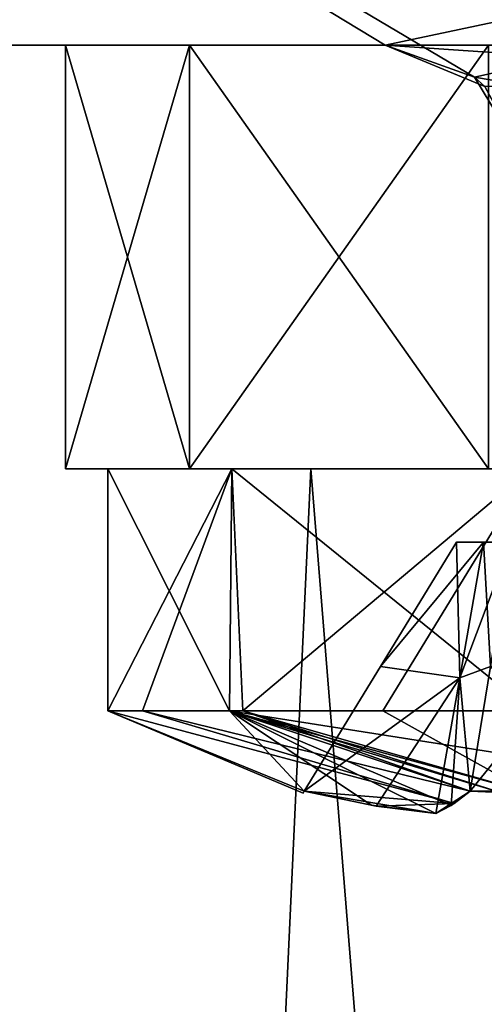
# Model space of a CAD drawing. Header units: millimetres. Extents: x -25 to 25, y -260 to 12.
# Tile 69 of 96: x -13.34 to -10.05, y -16 to -9.02. Entities that reach past the tile are written whole.
import ezdxf

# ---------------------------------------------------------------- set-up
doc = ezdxf.new("R2010")
doc.units = ezdxf.units.MM
doc.header["$LTSCALE"] = 65.185185
for name, color, linetype in [('1', 7, 'CONTINUOUS'), ('1055', 7, 'CONTINUOUS'), ('1057', 7, 'CONTINUOUS'), ('1059', 7, 'CONTINUOUS'), ('1084', 7, 'CONTINUOUS'), ('3', 7, 'CONTINUOUS'), ('38', 7, 'CONTINUOUS'), ('43', 7, 'CONTINUOUS'), ('47', 7, 'CONTINUOUS'), ('70', 7, 'CONTINUOUS'), ('709', 7, 'CONTINUOUS'), ('71', 7, 'CONTINUOUS'), ('713', 7, 'CONTINUOUS'), ('715', 7, 'CONTINUOUS'), ('717', 7, 'CONTINUOUS'), ('910', 7, 'CONTINUOUS'), ('911', 7, 'CONTINUOUS'), ('912', 7, 'CONTINUOUS'), ('913', 7, 'CONTINUOUS'), ('914', 7, 'CONTINUOUS'), ('915', 7, 'CONTINUOUS'), ('916', 7, 'CONTINUOUS'), ('919', 7, 'CONTINUOUS'), ('920', 7, 'CONTINUOUS'), ('921', 7, 'CONTINUOUS'), ('922', 7, 'CONTINUOUS'), ('928', 7, 'CONTINUOUS'), ('929', 7, 'CONTINUOUS'), ('930', 7, 'CONTINUOUS'), ('931', 7, 'CONTINUOUS')]:
    doc.layers.add(name, color=color, linetype=linetype)

msp = doc.modelspace()

# ---------------------------------------------------------------- linework, layer by layer
at = {"layer": '1', "color": 7, "linetype": 'CONTINUOUS'}
for points in [[(-10.75, -9.2, -24.5), (-10.75, -9.2, 116), (-15.25, -9.2, -24.5), (-10.75, -9.2, -24.5)], [(-15.25, -9.2, -24.5), (-10.75, -9.2, 116), (-10.75, -9.2, 197.8), (-15.25, -9.2, -24.5)], [(-15.25, -9.2, 224.5), (-15.25, -9.2, -24.5), (-10.75, -9.2, 224.5), (-15.25, -9.2, 224.5)], [(-10.75, -9.2, 224.5), (-15.25, -9.2, -24.5), (-10.75, -9.2, 197.8), (-10.75, -9.2, 224.5)], [(-10.75, -9.2, 116), (-5.75, -9.2, 116), (3.5, -9.2, 197.8), (-10.75, -9.2, 116)], [(-10.75, -9.2, 197.8), (-10.75, -9.2, 116), (-5.75, -9.2, 197.8), (-10.75, -9.2, 197.8)], [(-5.75, -9.2, 197.8), (-10.75, -9.2, 116), (-1.5, -9.2, 197.8), (-5.75, -9.2, 197.8)], [(-1.5, -9.2, 197.8), (-10.75, -9.2, 116), (3.5, -9.2, 197.8), (-1.5, -9.2, 197.8)]]:
    msp.add_3dface(points, dxfattribs=at)
at = {"layer": '1055', "color": 7, "linetype": 'CONTINUOUS'}
msp.add_3dface([(-10.75, -9.2, 157.8), (-10.0429, -9.4929, 157.8), (-5.75, -9.2, 157.8), (-10.75, -9.2, 157.8)], dxfattribs=at)
at = {"layer": '1057', "color": 7, "linetype": 'CONTINUOUS'}
for points in [[(-5.75, -9.2, 134), (-6.4571, -9.4929, 134), (-10.75, -9.2, 134), (-5.75, -9.2, 134)], [(-10.75, -9.2, 134), (-6.4571, -9.4929, 134), (-10.0429, -9.4929, 134), (-10.75, -9.2, 134)]]:
    msp.add_3dface(points, dxfattribs=at)
at = {"layer": '1059', "color": 7, "linetype": 'CONTINUOUS'}
for points in [[(-10.0429, -9.4929, 157.8), (-10.75, -9.2, 157.8), (-10.0429, -9.4929, 134), (-10.0429, -9.4929, 157.8)], [(-10.75, -9.2, 157.8), (-10.75, -9.2, 134), (-10.0429, -9.4929, 134), (-10.75, -9.2, 157.8)]]:
    msp.add_3dface(points, dxfattribs=at)
at = {"layer": '1084', "linetype": 'CONTINUOUS'}
for points in [[(-10.5117, -21.7, 170.5), (-11.7175, -21.7, 175), (-11.277, -12.2, 172.2188), (-10.5117, -21.7, 170.5)], [(-11.277, -12.2, 172.2188), (-11.7175, -21.7, 175), (-11.277, -12.2, 177.7812), (-11.277, -12.2, 172.2188)], [(-11.277, -12.2, 177.7812), (-11.7175, -21.7, 175), (-10.5117, -21.7, 179.5), (-11.277, -12.2, 177.7812)], [(-8.0075, -12.2, 167.7188), (-10.5117, -21.7, 170.5), (-11.277, -12.2, 172.2188), (-8.0075, -12.2, 167.7188)], [(-8.0075, -12.2, 182.2812), (-11.277, -12.2, 177.7812), (-10.5117, -21.7, 179.5), (-8.0075, -12.2, 182.2812)], [(-7.2175, -21.7, 167.2058), (-10.5117, -21.7, 170.5), (-8.0075, -12.2, 167.7188), (-7.2175, -21.7, 167.2058)], [(-7.2175, -21.7, 182.7942), (-8.0075, -12.2, 182.2812), (-10.5117, -21.7, 179.5), (-7.2175, -21.7, 182.7942)]]:
    msp.add_3dface(points, dxfattribs=at)
at = {"layer": '3', "color": 7, "linetype": 'CONTINUOUS'}
msp.add_3dface([(-5.75, -9.2, 116), (-10.75, -9.2, 116), (-10.0429, -9.4929, 116), (-5.75, -9.2, 116)], dxfattribs=at)
at = {"layer": '38', "color": 7, "linetype": 'CONTINUOUS'}
for points in [[(-10.75, -9.2, 116), (-10.75, -9.2, -24.5), (-10.118, -9.4259, -24.5), (-10.75, -9.2, 116)], [(-10.75, -9.2, 116), (-10.118, -9.4259, -24.5), (-10.0429, -9.4929, 116), (-10.75, -9.2, 116)], [(-10.118, -9.4259, -24.5), (-9.7702, -10, -24.5), (-10.0429, -9.4929, 116), (-10.118, -9.4259, -24.5)]]:
    msp.add_3dface(points, dxfattribs=at)
at = {"layer": '43', "color": 7, "linetype": 'CONTINUOUS'}
for points in [[(-15.25, -9.2, -24.5), (-22.322, -10, -24.5), (22.322, -2.2, -24.5), (-15.25, -9.2, -24.5)], [(22.322, -2.2, -24.5), (-22.322, -10, -24.5), (-22.322, -2.2, -24.5), (22.322, -2.2, -24.5)], [(-10.75, -9.2, -24.5), (-15.25, -9.2, -24.5), (22.322, -2.2, -24.5), (-10.75, -9.2, -24.5)], [(-10.118, -9.4259, -24.5), (-10.75, -9.2, -24.5), (22.322, -2.2, -24.5), (-10.118, -9.4259, -24.5)], [(-9.7702, -10, -24.5), (-10.118, -9.4259, -24.5), (22.322, -2.2, -24.5), (-9.7702, -10, -24.5)]]:
    msp.add_3dface(points, dxfattribs=at)
at = {"layer": '47', "color": 7, "linetype": 'CONTINUOUS'}
for points in [[(-15.25, -9.2, 224.5), (-10.75, -9.2, 224.5), (-22.322, -2.2, 224.5), (-15.25, -9.2, 224.5)], [(-22.322, -2.2, 224.5), (-10.75, -9.2, 224.5), (-10.1179, -9.426, 224.5), (-22.322, -2.2, 224.5)], [(-5.75, -9.2, 224.5), (-1.5, -9.2, 224.5), (-22.322, -2.2, 224.5), (-5.75, -9.2, 224.5)], [(-5.75, -9.2, 224.5), (-22.322, -2.2, 224.5), (-6.382, -9.4259, 224.5), (-5.75, -9.2, 224.5)], [(-22.322, -2.2, 224.5), (-1.5, -9.2, 224.5), (2.5202, -10, 224.5), (-22.322, -2.2, 224.5)], [(3.5, -9.2, 224.5), (7.75, -9.2, 224.5), (-22.322, -2.2, 224.5), (3.5, -9.2, 224.5)], [(3.5, -9.2, 224.5), (-22.322, -2.2, 224.5), (2.868, -9.4259, 224.5), (3.5, -9.2, 224.5)], [(-22.322, -2.2, 224.5), (7.75, -9.2, 224.5), (22.322, -10, 224.5), (-22.322, -2.2, 224.5)], [(22.322, -2.2, 224.5), (-22.322, -2.2, 224.5), (22.322, -10, 224.5), (22.322, -2.2, 224.5)], [(2.868, -9.4259, 224.5), (-22.322, -2.2, 224.5), (2.5202, -10, 224.5), (2.868, -9.4259, 224.5)], [(-6.382, -9.4259, 224.5), (-22.322, -2.2, 224.5), (-6.7298, -10, 224.5), (-6.382, -9.4259, 224.5)], [(-6.7298, -10, 224.5), (-22.322, -2.2, 224.5), (-10.1179, -9.426, 224.5), (-6.7298, -10, 224.5)], [(-9.7702, -10, 224.5), (-6.7298, -10, 224.5), (-10.1179, -9.426, 224.5), (-9.7702, -10, 224.5)]]:
    msp.add_3dface(points, dxfattribs=at)
at = {"layer": '70', "color": 7, "linetype": 'CONTINUOUS'}
for points in [[(-10.75, -9.2, 224.5), (-10.75, -9.2, 197.8), (-10.0429, -9.4929, 197.8), (-10.75, -9.2, 224.5)], [(-10.1179, -9.426, 224.5), (-10.75, -9.2, 224.5), (-10.0429, -9.4929, 197.8), (-10.1179, -9.426, 224.5)], [(-9.7702, -10, 224.5), (-10.1179, -9.426, 224.5), (-9.7702, -10, 222.5), (-9.7702, -10, 224.5)], [(-9.7702, -10, 222.5), (-10.1179, -9.426, 224.5), (-10.0429, -9.4929, 197.8), (-9.7702, -10, 222.5)]]:
    msp.add_3dface(points, dxfattribs=at)
at = {"layer": '709', "linetype": 'CONTINUOUS'}
for points in [[(7.5825, -12.2, 188.5), (6.7035, -12.2, 190.6208), (-13.0175, -12.2, 188.5), (7.5825, -12.2, 188.5)], [(-13.0175, -12.2, 188.5), (6.7035, -12.2, 190.6208), (-12.1383, -12.2, 190.6209), (-13.0175, -12.2, 188.5)], [(7.5825, -12.2, 161.5), (7.5825, -12.2, 188.5), (-13.0175, -12.2, 161.5), (7.5825, -12.2, 161.5)], [(-13.0175, -12.2, 161.5), (7.5825, -12.2, 188.5), (-13.0175, -12.2, 188.5), (-13.0175, -12.2, 161.5)], [(-12.1384, -12.2, 159.3792), (7.5825, -12.2, 161.5), (-13.0175, -12.2, 161.5), (-12.1384, -12.2, 159.3792)], [(6.7033, -12.2, 159.3791), (7.5825, -12.2, 161.5), (-12.1384, -12.2, 159.3792), (6.7033, -12.2, 159.3791)], [(-10.0175, -12.2, 158.5), (6.7033, -12.2, 159.3791), (-12.1384, -12.2, 159.3792), (-10.0175, -12.2, 158.5)], [(6.7035, -12.2, 190.6208), (4.5825, -12.2, 191.5), (-12.1383, -12.2, 190.6209), (6.7035, -12.2, 190.6208)], [(-12.1383, -12.2, 190.6209), (4.5825, -12.2, 191.5), (-10.0175, -12.2, 191.5), (-12.1383, -12.2, 190.6209)]]:
    msp.add_3dface(points, dxfattribs=at)
at = {"layer": '71', "color": 7, "linetype": 'CONTINUOUS'}
for points in [[(-10.75, -9.2, 197.8), (-5.75, -9.2, 197.8), (-6.4571, -9.4929, 197.8), (-10.75, -9.2, 197.8)], [(-10.75, -9.2, 197.8), (-6.4571, -9.4929, 197.8), (-10.0429, -9.4929, 197.8), (-10.75, -9.2, 197.8)]]:
    msp.add_3dface(points, dxfattribs=at)
at = {"layer": '713', "linetype": 'CONTINUOUS'}
for points in [[(-13.0175, -12.2, 161.5), (-13.0175, -12.2, 188.5), (-13.0175, -9.2, 161.5), (-13.0175, -12.2, 161.5)], [(-13.0175, -9.2, 161.5), (-13.0175, -12.2, 188.5), (-13.0175, -9.2, 188.5), (-13.0175, -9.2, 161.5)]]:
    msp.add_3dface(points, dxfattribs=at)
at = {"layer": '715', "linetype": 'CONTINUOUS'}
for points in [[(-13.0175, -12.2, 188.5), (-12.1383, -12.2, 190.6209), (-13.0175, -9.2, 188.5), (-13.0175, -12.2, 188.5)], [(-13.0175, -9.2, 188.5), (-12.1383, -12.2, 190.6209), (-12.1388, -9.2, 190.6213), (-13.0175, -9.2, 188.5)], [(-12.1383, -12.2, 190.6209), (-10.0175, -12.2, 191.5), (-12.1388, -9.2, 190.6213), (-12.1383, -12.2, 190.6209)], [(-12.1388, -9.2, 190.6213), (-10.0175, -12.2, 191.5), (-10.0175, -9.2, 191.5), (-12.1388, -9.2, 190.6213)]]:
    msp.add_3dface(points, dxfattribs=at)
at = {"layer": '717', "linetype": 'CONTINUOUS'}
for points in [[(-12.1384, -12.2, 159.3792), (-13.0175, -12.2, 161.5), (-12.1388, -9.2, 159.3787), (-12.1384, -12.2, 159.3792)], [(-12.1388, -9.2, 159.3787), (-13.0175, -12.2, 161.5), (-13.0175, -9.2, 161.5), (-12.1388, -9.2, 159.3787)], [(-10.0175, -9.2, 158.5), (-12.1384, -12.2, 159.3792), (-12.1388, -9.2, 159.3787), (-10.0175, -9.2, 158.5)], [(-10.0175, -12.2, 158.5), (-12.1384, -12.2, 159.3792), (-10.0175, -9.2, 158.5), (-10.0175, -12.2, 158.5)]]:
    msp.add_3dface(points, dxfattribs=at)
at = {"layer": '910', "color": 7, "linetype": 'CONTINUOUS'}
for points in [[(-10.0035, -13.6025, 188.0673), (-9.287, -14.4849, 188.6064), (-10.1479, -14.4849, 188.6064), (-10.0035, -13.6025, 188.0673)], [(-9.287, -14.4849, 188.6064), (-9.5021, -14.4952, 188.6127), (-10.1479, -14.4849, 188.6064), (-9.287, -14.4849, 188.6064)], [(-10.1479, -14.4849, 188.6064), (-9.5021, -14.4952, 188.6127), (-9.9329, -14.4952, 188.6127), (-10.1479, -14.4849, 188.6064)]]:
    msp.add_3dface(points, dxfattribs=at)
at = {"layer": '911', "color": 7, "linetype": 'CONTINUOUS'}
for points in [[(-10.0524, -12.72, 187.3349), (-10.0035, -13.6025, 188.0673), (-10.2219, -13.6819, 187.5045), (-10.0524, -12.72, 187.3349)], [(-9.859, -12.72, 187.5282), (-10.0035, -13.6025, 188.0673), (-10.0524, -12.72, 187.3349), (-9.859, -12.72, 187.5282)], [(-10.0035, -13.6025, 188.0673), (-10.1479, -14.4849, 188.6064), (-10.2219, -13.6819, 187.5045), (-10.0035, -13.6025, 188.0673)], [(-10.3915, -14.6438, 187.674), (-10.2219, -13.6819, 187.5045), (-10.2831, -14.5874, 188.1195), (-10.3915, -14.6438, 187.674)], [(-10.2219, -13.6819, 187.5045), (-10.1479, -14.4849, 188.6064), (-10.2831, -14.5874, 188.1195), (-10.2219, -13.6819, 187.5045)]]:
    msp.add_3dface(points, dxfattribs=at)
at = {"layer": '912', "color": 7, "linetype": 'CONTINUOUS'}
for points in [[(-10.2457, -12.72, 187.1415), (-10.2219, -13.6819, 187.5045), (-10.7848, -13.6025, 187.286), (-10.2457, -12.72, 187.1415)], [(-10.0524, -12.72, 187.3349), (-10.2219, -13.6819, 187.5045), (-10.2457, -12.72, 187.1415), (-10.0524, -12.72, 187.3349)], [(-10.7848, -13.6025, 187.286), (-10.2219, -13.6819, 187.5045), (-11.3239, -14.4849, 187.4304), (-10.7848, -13.6025, 187.286)], [(-10.2219, -13.6819, 187.5045), (-10.3915, -14.6438, 187.674), (-11.3239, -14.4849, 187.4304), (-10.2219, -13.6819, 187.5045)], [(-11.3239, -14.4849, 187.4304), (-10.3915, -14.6438, 187.674), (-10.848, -14.5856, 187.5627), (-11.3239, -14.4849, 187.4304)]]:
    msp.add_3dface(points, dxfattribs=at)
at = {"layer": '913', "color": 7, "linetype": 'CONTINUOUS'}
for points in [[(-11.3322, -14.4986, 186.9857), (-11.3239, -14.4849, 187.4304), (-12.7174, -13.9162, 186.9773), (-11.3322, -14.4986, 186.9857)], [(-12.7174, -13.9162, 186.9773), (-11.3239, -14.4849, 187.4304), (-11.8537, -13.9162, 189.1063), (-12.7174, -13.9162, 186.9773)], [(-11.3239, -14.4849, 186.5696), (-11.3322, -14.4986, 186.9857), (-12.7174, -13.9162, 186.9773), (-11.3239, -14.4849, 186.5696)], [(-10.261, -14.5726, 185.795), (-11.3239, -14.4849, 186.5696), (-12.7174, -13.9162, 186.9773), (-10.261, -14.5726, 185.795)], [(-12.4701, -13.9162, 185.8072), (-10.261, -14.5726, 185.795), (-12.7174, -13.9162, 186.9773), (-12.4701, -13.9162, 185.8072)], [(-10.1479, -14.4849, 185.3936), (-10.261, -14.5726, 185.795), (-12.4701, -13.9162, 185.8072), (-10.1479, -14.4849, 185.3936)], [(-11.7602, -13.9162, 184.8028), (-10.1479, -14.4849, 185.3936), (-12.4701, -13.9162, 185.8072), (-11.7602, -13.9162, 184.8028)], [(-9.7175, -14.4986, 188.6148), (-9.7175, -14.2509, 189.3257), (-11.8537, -13.9162, 189.1063), (-9.7175, -14.4986, 188.6148)], [(-9.9329, -14.4952, 188.6127), (-9.7175, -14.4986, 188.6148), (-11.8537, -13.9162, 189.1063), (-9.9329, -14.4952, 188.6127)], [(-9.7175, -14.2509, 189.3257), (-9.7175, -13.9162, 190), (-11.8537, -13.9162, 189.1063), (-9.7175, -14.2509, 189.3257)], [(-10.1479, -14.4849, 188.6064), (-9.9329, -14.4952, 188.6127), (-11.8537, -13.9162, 189.1063), (-10.1479, -14.4849, 188.6064)], [(-10.2831, -14.5874, 188.1195), (-10.1479, -14.4849, 188.6064), (-11.8537, -13.9162, 189.1063), (-10.2831, -14.5874, 188.1195)], [(-10.3915, -14.6438, 187.674), (-10.2831, -14.5874, 188.1195), (-11.8537, -13.9162, 189.1063), (-10.3915, -14.6438, 187.674)], [(-10.848, -14.5856, 187.5627), (-10.3915, -14.6438, 187.674), (-11.8537, -13.9162, 189.1063), (-10.848, -14.5856, 187.5627)], [(-11.3239, -14.4849, 187.4304), (-10.848, -14.5856, 187.5627), (-11.8537, -13.9162, 189.1063), (-11.3239, -14.4849, 187.4304)], [(-9.7175, -14.4986, 185.3852), (-9.9328, -14.4952, 185.3873), (-11.7602, -13.9162, 184.8028), (-9.7175, -14.4986, 185.3852)], [(-10.7679, -13.9162, 184.1899), (-9.7175, -14.4986, 185.3852), (-11.7602, -13.9162, 184.8028), (-10.7679, -13.9162, 184.1899)], [(-9.9328, -14.4952, 185.3873), (-10.1479, -14.4849, 185.3936), (-11.7602, -13.9162, 184.8028), (-9.9328, -14.4952, 185.3873)], [(-9.7175, -13.9162, 184), (-9.7175, -14.4986, 185.3852), (-10.7679, -13.9162, 184.1899), (-9.7175, -13.9162, 184)], [(-10.8152, -14.591, 186.4286), (-11.3239, -14.4849, 186.5696), (-10.261, -14.5726, 185.795), (-10.8152, -14.591, 186.4286)], [(-10.3915, -14.6438, 186.326), (-10.8152, -14.591, 186.4286), (-10.261, -14.5726, 185.795), (-10.3915, -14.6438, 186.326)]]:
    msp.add_3dface(points, dxfattribs=at)
at = {"layer": '914', "color": 7, "linetype": 'CONTINUOUS'}
for points in [[(-10.2457, -12.72, 186.8585), (-10.7848, -13.6025, 186.714), (-10.0524, -12.72, 186.6651), (-10.2457, -12.72, 186.8585)], [(-10.0524, -12.72, 186.6651), (-10.7848, -13.6025, 186.714), (-10.2219, -13.6819, 186.4955), (-10.0524, -12.72, 186.6651)], [(-10.7848, -13.6025, 186.714), (-11.3239, -14.4849, 186.5696), (-10.2219, -13.6819, 186.4955), (-10.7848, -13.6025, 186.714)], [(-11.3239, -14.4849, 186.5696), (-10.8152, -14.591, 186.4286), (-10.2219, -13.6819, 186.4955), (-11.3239, -14.4849, 186.5696)], [(-10.8152, -14.591, 186.4286), (-10.3915, -14.6438, 186.326), (-10.2219, -13.6819, 186.4955), (-10.8152, -14.591, 186.4286)]]:
    msp.add_3dface(points, dxfattribs=at)
at = {"layer": '915', "color": 7, "linetype": 'CONTINUOUS'}
for points in [[(-10.0524, -12.72, 186.6651), (-10.2219, -13.6819, 186.4955), (-9.859, -12.72, 186.4718), (-10.0524, -12.72, 186.6651)], [(-9.859, -12.72, 186.4718), (-10.2219, -13.6819, 186.4955), (-10.0035, -13.6025, 185.9327), (-9.859, -12.72, 186.4718)], [(-10.2219, -13.6819, 186.4955), (-10.1479, -14.4849, 185.3936), (-10.0035, -13.6025, 185.9327), (-10.2219, -13.6819, 186.4955)], [(-10.3915, -14.6438, 186.326), (-10.1479, -14.4849, 185.3936), (-10.2219, -13.6819, 186.4955), (-10.3915, -14.6438, 186.326)], [(-10.3915, -14.6438, 186.326), (-10.261, -14.5726, 185.795), (-10.1479, -14.4849, 185.3936), (-10.3915, -14.6438, 186.326)]]:
    msp.add_3dface(points, dxfattribs=at)
at = {"layer": '916', "color": 7, "linetype": 'CONTINUOUS'}
for points in [[(-12.7174, -13.9162, 186.9773), (-11.8537, -13.9162, 189.1063), (-12.7175, -12.2, 187), (-12.7174, -13.9162, 186.9773)], [(-11.8388, -12.2, 184.8787), (-12.7174, -13.9162, 186.9773), (-12.7175, -12.2, 187), (-11.8388, -12.2, 184.8787)], [(-12.7175, -12.2, 187), (-11.8537, -13.9162, 189.1063), (-11.8388, -12.2, 189.1213), (-12.7175, -12.2, 187)], [(-12.4701, -13.9162, 185.8072), (-12.7174, -13.9162, 186.9773), (-11.8388, -12.2, 184.8787), (-12.4701, -13.9162, 185.8072)], [(-11.7602, -13.9162, 184.8028), (-12.4701, -13.9162, 185.8072), (-11.8388, -12.2, 184.8787), (-11.7602, -13.9162, 184.8028)], [(-11.8537, -13.9162, 189.1063), (-9.7175, -13.9162, 190), (-11.8388, -12.2, 189.1213), (-11.8537, -13.9162, 189.1063)], [(-11.8388, -12.2, 189.1213), (-9.7175, -13.9162, 190), (-9.7175, -12.2, 190), (-11.8388, -12.2, 189.1213)], [(-9.7175, -12.2, 184), (-11.7602, -13.9162, 184.8028), (-11.8388, -12.2, 184.8787), (-9.7175, -12.2, 184)], [(-10.7679, -13.9162, 184.1899), (-11.7602, -13.9162, 184.8028), (-9.7175, -12.2, 184), (-10.7679, -13.9162, 184.1899)], [(-9.7175, -13.9162, 184), (-10.7679, -13.9162, 184.1899), (-9.7175, -12.2, 184), (-9.7175, -13.9162, 184)]]:
    msp.add_3dface(points, dxfattribs=at)
at = {"layer": '919', "color": 7, "linetype": 'CONTINUOUS'}
for points in [[(-10.1479, -14.4849, 161.3936), (-9.287, -14.4849, 161.3936), (-9.4315, -13.6025, 161.9327), (-10.1479, -14.4849, 161.3936)], [(-10.0035, -13.6025, 161.9327), (-10.1479, -14.4849, 161.3936), (-9.4315, -13.6025, 161.9327), (-10.0035, -13.6025, 161.9327)], [(-9.9328, -14.4952, 161.3873), (-9.287, -14.4849, 161.3936), (-10.1479, -14.4849, 161.3936), (-9.9328, -14.4952, 161.3873)]]:
    msp.add_3dface(points, dxfattribs=at)
at = {"layer": '920', "color": 7, "linetype": 'CONTINUOUS'}
for points in [[(-11.3322, -14.4986, 162.9857), (-11.3239, -14.4849, 163.4304), (-12.7174, -13.9162, 162.9773), (-11.3322, -14.4986, 162.9857)], [(-12.7174, -13.9162, 162.9773), (-11.3239, -14.4849, 163.4304), (-11.8537, -13.9162, 165.1063), (-12.7174, -13.9162, 162.9773)], [(-11.3239, -14.4849, 162.5696), (-11.3322, -14.4986, 162.9857), (-12.7174, -13.9162, 162.9773), (-11.3239, -14.4849, 162.5696)], [(-10.261, -14.5726, 161.795), (-11.3239, -14.4849, 162.5696), (-12.7174, -13.9162, 162.9773), (-10.261, -14.5726, 161.795)], [(-12.4701, -13.9162, 161.8072), (-10.261, -14.5726, 161.795), (-12.7174, -13.9162, 162.9773), (-12.4701, -13.9162, 161.8072)], [(-10.1479, -14.4849, 161.3936), (-10.261, -14.5726, 161.795), (-12.4701, -13.9162, 161.8072), (-10.1479, -14.4849, 161.3936)], [(-11.7602, -13.9162, 160.8028), (-10.1479, -14.4849, 161.3936), (-12.4701, -13.9162, 161.8072), (-11.7602, -13.9162, 160.8028)], [(-9.7175, -14.4986, 164.6148), (-9.7175, -14.2509, 165.3257), (-11.8537, -13.9162, 165.1063), (-9.7175, -14.4986, 164.6148)], [(-9.7175, -14.4986, 164.6148), (-11.8537, -13.9162, 165.1063), (-9.9329, -14.4952, 164.6127), (-9.7175, -14.4986, 164.6148)], [(-9.7175, -14.2509, 165.3257), (-9.7175, -13.9162, 166), (-11.8537, -13.9162, 165.1063), (-9.7175, -14.2509, 165.3257)], [(-10.2831, -14.5874, 164.1195), (-10.1479, -14.4849, 164.6064), (-11.8537, -13.9162, 165.1063), (-10.2831, -14.5874, 164.1195)], [(-11.8537, -13.9162, 165.1063), (-10.1479, -14.4849, 164.6064), (-9.9329, -14.4952, 164.6127), (-11.8537, -13.9162, 165.1063)], [(-10.3915, -14.6438, 163.674), (-10.2831, -14.5874, 164.1195), (-11.8537, -13.9162, 165.1063), (-10.3915, -14.6438, 163.674)], [(-10.848, -14.5856, 163.5627), (-10.3915, -14.6438, 163.674), (-11.8537, -13.9162, 165.1063), (-10.848, -14.5856, 163.5627)], [(-11.3239, -14.4849, 163.4304), (-10.848, -14.5856, 163.5627), (-11.8537, -13.9162, 165.1063), (-11.3239, -14.4849, 163.4304)], [(-9.7175, -14.4986, 161.3852), (-9.9328, -14.4952, 161.3873), (-11.7602, -13.9162, 160.8028), (-9.7175, -14.4986, 161.3852)], [(-10.7679, -13.9162, 160.1899), (-9.7175, -14.4986, 161.3852), (-11.7602, -13.9162, 160.8028), (-10.7679, -13.9162, 160.1899)], [(-9.9328, -14.4952, 161.3873), (-10.1479, -14.4849, 161.3936), (-11.7602, -13.9162, 160.8028), (-9.9328, -14.4952, 161.3873)], [(-9.7175, -13.9162, 160), (-9.7175, -14.4986, 161.3852), (-10.7679, -13.9162, 160.1899), (-9.7175, -13.9162, 160)], [(-10.8152, -14.591, 162.4286), (-11.3239, -14.4849, 162.5696), (-10.261, -14.5726, 161.795), (-10.8152, -14.591, 162.4286)], [(-10.3915, -14.6438, 162.326), (-10.8152, -14.591, 162.4286), (-10.261, -14.5726, 161.795), (-10.3915, -14.6438, 162.326)]]:
    msp.add_3dface(points, dxfattribs=at)
at = {"layer": '921', "color": 7, "linetype": 'CONTINUOUS'}
for points in [[(-10.2219, -13.6819, 163.5045), (-10.0524, -12.72, 163.3349), (-10.0035, -13.6025, 164.0673), (-10.2219, -13.6819, 163.5045)], [(-10.0524, -12.72, 163.3349), (-9.859, -12.72, 163.5282), (-10.0035, -13.6025, 164.0673), (-10.0524, -12.72, 163.3349)], [(-10.1479, -14.4849, 164.6064), (-10.2219, -13.6819, 163.5045), (-10.0035, -13.6025, 164.0673), (-10.1479, -14.4849, 164.6064)], [(-10.2831, -14.5874, 164.1195), (-10.3915, -14.6438, 163.674), (-10.2219, -13.6819, 163.5045), (-10.2831, -14.5874, 164.1195)], [(-10.1479, -14.4849, 164.6064), (-10.2831, -14.5874, 164.1195), (-10.2219, -13.6819, 163.5045), (-10.1479, -14.4849, 164.6064)]]:
    msp.add_3dface(points, dxfattribs=at)
at = {"layer": '922', "color": 7, "linetype": 'CONTINUOUS'}
for points in [[(-9.287, -14.4849, 164.6064), (-10.1479, -14.4849, 164.6064), (-10.0035, -13.6025, 164.0673), (-9.287, -14.4849, 164.6064)], [(-9.287, -14.4849, 164.6064), (-9.5021, -14.4952, 164.6127), (-10.1479, -14.4849, 164.6064), (-9.287, -14.4849, 164.6064)], [(-10.1479, -14.4849, 164.6064), (-9.5021, -14.4952, 164.6127), (-9.9329, -14.4952, 164.6127), (-10.1479, -14.4849, 164.6064)]]:
    msp.add_3dface(points, dxfattribs=at)
at = {"layer": '928', "color": 7, "linetype": 'CONTINUOUS'}
for points in [[(-10.2457, -12.72, 163.1415), (-10.2219, -13.6819, 163.5045), (-10.7848, -13.6025, 163.286), (-10.2457, -12.72, 163.1415)], [(-10.0524, -12.72, 163.3349), (-10.2219, -13.6819, 163.5045), (-10.2457, -12.72, 163.1415), (-10.0524, -12.72, 163.3349)], [(-10.2219, -13.6819, 163.5045), (-11.3239, -14.4849, 163.4304), (-10.7848, -13.6025, 163.286), (-10.2219, -13.6819, 163.5045)], [(-10.3915, -14.6438, 163.674), (-11.3239, -14.4849, 163.4304), (-10.2219, -13.6819, 163.5045), (-10.3915, -14.6438, 163.674)], [(-10.3915, -14.6438, 163.674), (-10.848, -14.5856, 163.5627), (-11.3239, -14.4849, 163.4304), (-10.3915, -14.6438, 163.674)]]:
    msp.add_3dface(points, dxfattribs=at)
at = {"layer": '929', "color": 7, "linetype": 'CONTINUOUS'}
for points in [[(-10.2457, -12.72, 162.8585), (-10.7848, -13.6025, 162.714), (-10.0524, -12.72, 162.6651), (-10.2457, -12.72, 162.8585)], [(-10.0524, -12.72, 162.6651), (-10.7848, -13.6025, 162.714), (-10.2219, -13.6819, 162.4955), (-10.0524, -12.72, 162.6651)], [(-10.7848, -13.6025, 162.714), (-11.3239, -14.4849, 162.5696), (-10.2219, -13.6819, 162.4955), (-10.7848, -13.6025, 162.714)], [(-11.3239, -14.4849, 162.5696), (-10.8152, -14.591, 162.4286), (-10.2219, -13.6819, 162.4955), (-11.3239, -14.4849, 162.5696)], [(-10.8152, -14.591, 162.4286), (-10.3915, -14.6438, 162.326), (-10.2219, -13.6819, 162.4955), (-10.8152, -14.591, 162.4286)]]:
    msp.add_3dface(points, dxfattribs=at)
at = {"layer": '930', "color": 7, "linetype": 'CONTINUOUS'}
for points in [[(-10.0035, -13.6025, 161.9327), (-9.859, -12.72, 162.4718), (-10.2219, -13.6819, 162.4955), (-10.0035, -13.6025, 161.9327)], [(-9.859, -12.72, 162.4718), (-10.0524, -12.72, 162.6651), (-10.2219, -13.6819, 162.4955), (-9.859, -12.72, 162.4718)], [(-10.1479, -14.4849, 161.3936), (-10.0035, -13.6025, 161.9327), (-10.2219, -13.6819, 162.4955), (-10.1479, -14.4849, 161.3936)], [(-10.3915, -14.6438, 162.326), (-10.1479, -14.4849, 161.3936), (-10.2219, -13.6819, 162.4955), (-10.3915, -14.6438, 162.326)], [(-10.1479, -14.4849, 161.3936), (-10.3915, -14.6438, 162.326), (-10.261, -14.5726, 161.795), (-10.1479, -14.4849, 161.3936)]]:
    msp.add_3dface(points, dxfattribs=at)
at = {"layer": '931', "color": 7, "linetype": 'CONTINUOUS'}
for points in [[(-12.7174, -13.9162, 162.9773), (-11.8537, -13.9162, 165.1063), (-12.7175, -12.2, 163), (-12.7174, -13.9162, 162.9773)], [(-11.8388, -12.2, 160.8787), (-12.7174, -13.9162, 162.9773), (-12.7175, -12.2, 163), (-11.8388, -12.2, 160.8787)], [(-12.7175, -12.2, 163), (-11.8537, -13.9162, 165.1063), (-11.8388, -12.2, 165.1213), (-12.7175, -12.2, 163)], [(-12.4701, -13.9162, 161.8072), (-12.7174, -13.9162, 162.9773), (-11.8388, -12.2, 160.8787), (-12.4701, -13.9162, 161.8072)], [(-11.7602, -13.9162, 160.8028), (-12.4701, -13.9162, 161.8072), (-11.8388, -12.2, 160.8787), (-11.7602, -13.9162, 160.8028)], [(-11.8537, -13.9162, 165.1063), (-9.7175, -13.9162, 166), (-11.8388, -12.2, 165.1213), (-11.8537, -13.9162, 165.1063)], [(-11.8388, -12.2, 165.1213), (-9.7175, -13.9162, 166), (-9.7175, -12.2, 166), (-11.8388, -12.2, 165.1213)], [(-9.7175, -12.2, 160), (-11.7602, -13.9162, 160.8028), (-11.8388, -12.2, 160.8787), (-9.7175, -12.2, 160)], [(-10.7679, -13.9162, 160.1899), (-11.7602, -13.9162, 160.8028), (-9.7175, -12.2, 160), (-10.7679, -13.9162, 160.1899)], [(-9.7175, -13.9162, 160), (-10.7679, -13.9162, 160.1899), (-9.7175, -12.2, 160), (-9.7175, -13.9162, 160)]]:
    msp.add_3dface(points, dxfattribs=at)

doc.saveas('drawing.dxf')
